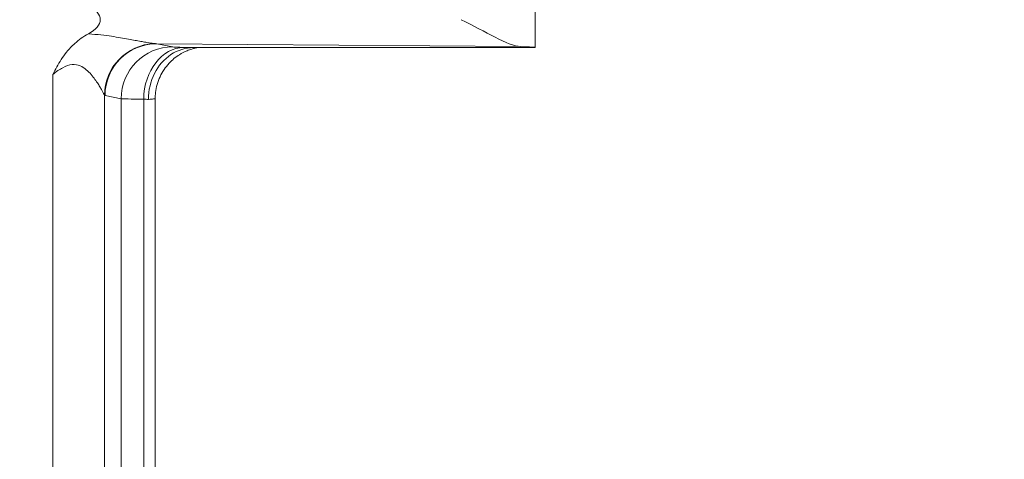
# Model space of a CAD drawing. Header units: inches. Extents: x -374 to 640, y -945 to 1059.
# Tile 188 of 222: x 145.17 to 146.404, y 60.754 to 61.305. Entities that reach past the tile are written whole.
import ezdxf

# ---------------------------------------------------------------- set-up
doc = ezdxf.new("R2010")
doc.units = ezdxf.units.IN
doc.header["$LTSCALE"] = 5
doc.header["$MEASUREMENT"] = 0
for name, color, linetype, lineweight in [('Dimension (ANSI)', 7, 'Continuous', 9), ('Visible (ANSI)', 7, 'Continuous', 18), ('Visible Narrow (ANSI)', 7, 'Continuous', 5)]:
    doc.layers.add(name, color=color, linetype=linetype, lineweight=lineweight)
doc.styles.add('Note Text (ANSI)', font='arial.ttf')
doc.dimstyles.new('.XX', dxfattribs={"dimscale": 5, "dimtxt": 0.095, "dimasz": 0.125, "dimexe": 0.1875, "dimexo": 0.0625, "dimgap": 0.0625, "dimtad": 0, "dimtih": 1, "dimtoh": 1, "dimrnd": 1e-08, "dimzin": 0, "dimdsep": 46, "dimtxsty": 'Note Text (ANSI)', "dimblk": 'Filled-1', "dimcen": 0.09, "dimdle": 0.45, "dimclrd": 256, "dimclre": 256, "dimclrt": 256, "dimadec": 0, "dimazin": 1, "dimtfac": 1.263158, "dimtofl": 0, "dimtmove": 0, "dimatfit": 3, "dimfxl": 1, "dimtolj": 1, "dimtzin": 4, "dimlwd": -1, "dimlwe": -1, "dimarcsym": 0})

# ---------------------------------------------------------------- blocks, each defined once
blk = doc.blocks.new('Filled-1')
at = {"color": 0}
for p, q in [((0, 0), (-1, 0.25)), ((-1, 0.25), (-1, -0.25)), ((-1, 0), (0, 0)), ((-1, -0.25), (0, 0))]:
    blk.add_line(p, q, dxfattribs=at)
at = {"color": 0, "flags": 128}
blk.add_lwpolyline([(-1, -0.25), (0, 0), (-1, 0.25), (-1, -0.25)], dxfattribs=at)
at = {"color": 0}
blk.add_solid([(-1, -0.25), (0, 0), (-1, 0.25), (-1, -0.25)], dxfattribs=at)
blk = doc.blocks.new('*D41')
at = {"layer": 'Defpoints', "color": 0, "transparency": 16777216}
for p in [(123.6124, 70.135), (123.6124, 44.4052), (150.1074, 44.4052)]:
    blk.add_point(p, dxfattribs=at)
at = {"layer": 'Dimension (ANSI)', "transparency": 16777216}
for p, q in [((123.9249, 70.135), (151.0449, 70.135)), ((150.1074, 69.51), (150.1074, 57.8253)), ((150.1074, 45.0302), (150.1074, 56.7149)), ((123.9249, 44.4052), (151.0449, 44.4052))]:
    blk.add_line(p, q, dxfattribs=at)
at = {"layer": 'Dimension (ANSI)', "transparency": 16777216, "xscale": 0.625, "yscale": 0.625, "zscale": 0.625}
for p, rotation in [((150.1074, 70.135), 90), ((150.1074, 44.4052), 270)]:
    blk.add_blockref('Filled-1', p, dxfattribs=dict(at, rotation=rotation))
at = {"layer": 'Dimension (ANSI)', "transparency": 16777216, "insert": (149.3019, 57.5128), "char_height": 0.475, "attachment_point": 1, "style": 'Note Text (ANSI)'}
blk.add_mtext('\\A1;25.73', dxfattribs=at)

msp = doc.modelspace()

# ---------------------------------------------------------------- linework, layer by layer
at = {"layer": 'Visible (ANSI)'}
for p, q in [((145.81613, 61.80218), (145.81613, 61.2701)), ((145.28279, 61.28459), (145.28279, 61.28459)), ((145.28488, 61.28429), (145.28488, 61.28429)), ((145.30963, 61.28011), (145.30963, 61.28011)), ((145.81613, 61.27007), (145.38801, 61.27007)), ((145.28279, 61.23649), (145.28279, 61.23649)), ((145.34, 60.33396), (145.34, 61.20618))]:
    msp.add_line(p, q, dxfattribs=at)
for centre, major_axis, ratio, start_param, end_param in [((145.20091, 61.30507), (-0.07023, 0), 0.4126366, 2.4797635, 3.8037897), ((145.65988, 61.2701), (-0.15625, 0), 0.0174551, 3.1335926, 3.6305312)]:
    msp.add_ellipse(centre, major_axis=major_axis, ratio=ratio, start_param=start_param, end_param=end_param, dxfattribs=at)
for points, knots in [([(145.72334, 61.30507), (145.73812, 61.29764), (145.75298, 61.28952), (145.77869, 61.27663), (145.7896, 61.27163), (145.79782, 61.27138)], [0.00000001, 0.00000001, 0.00000001, 0.00000001, 0.135667, 0.135667, 0.26911241, 0.26911241, 0.26911241, 0.26911241]), ([(145.21158, 61.23648), (145.21495, 61.24281), (145.21828, 61.24908), (145.2222, 61.25509), (145.22427, 61.25825), (145.22651, 61.26135), (145.22895, 61.26438), (145.23203, 61.26822), (145.23544, 61.27195), (145.23928, 61.2754), (145.24425, 61.27988), (145.24996, 61.2839), (145.25631, 61.28726)], [0, 0, 0, 0, 0.32757823, 0.32757823, 0.32757823, 0.5, 0.5, 0.5, 0.71794295, 0.71794295, 0.71794295, 0.99999996, 0.99999996, 0.99999996, 0.99999996]), ([(145.33151, 61.20506), (145.33151, 61.21648), (145.33419, 61.22787), (145.33911, 61.23765), (145.34404, 61.24742), (145.35115, 61.25562), (145.3597, 61.26132), (145.36822, 61.267), (145.37824, 61.27005), (145.3879, 61.27008)], [0, 0, 0, 0, 0.33333333, 0.33333333, 0.33333333, 0.66666667, 0.66666667, 0.66666667, 0.99875225, 0.99875225, 0.99875225, 0.99875225]), ([(145.39365, 61.27007), (145.39265, 61.26991), (145.39134, 61.26966), (145.38863, 61.26903), (145.38726, 61.26867), (145.38392, 61.26765), (145.38191, 61.26693), (145.37667, 61.26476), (145.37344, 61.26309), (145.36561, 61.25818), (145.36118, 61.25451), (145.35275, 61.24542), (145.3489, 61.2397), (145.34315, 61.22734), (145.34123, 61.22054), (145.34014, 61.21121), (145.34, 61.20869), (145.34, 61.20619)], [0.13156273, 0.13156273, 0.13156273, 0.13156273, 0.14556663, 0.14556663, 0.15769936, 0.15769936, 0.17449811, 0.17449811, 0.20220482, 0.20220482, 0.24544633, 0.24544633, 0.29682635, 0.29682635, 0.34936639, 0.34936639, 0.36849923, 0.36849923, 0.36849923, 0.36849923])]:
    msp.add_open_spline(points, degree=3, knots=knots, dxfattribs=at)
msp.add_open_spline([(145.34, 61.20618), (145.34, 61.20618), (145.34, 61.20618), (145.34, 61.20619)], degree=3, dxfattribs=at)
at = {"layer": 'Visible Narrow (ANSI)'}
for p, q in [((145.79782, 61.27138), (145.34187, 61.27498)), ((145.34187, 61.27498), (145.36197, 61.27097)), ((145.21158, 61.23648), (145.21158, 60.30367)), ((145.27633, 61.21048), (145.27632, 60.32967)), ((145.27712, 61.20999), (145.29721, 61.20598)), ((145.29721, 61.20598), (145.29721, 60.33417)), ((145.32557, 61.20537), (145.32557, 60.33478))]:
    msp.add_line(p, q, dxfattribs=at)
for centre, start, end in [((132.61238, 552.0832), 269.3079848, 269.3079849), ((132.61238, 552.0832), 269.3364756, 269.3364757), ((132.61238, 552.0832), 270.0142531, 270.0142532), ((132.61238, -437.54305), 89.30796703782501, 89.30796710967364), ((132.61238, -437.54305), 89.98574681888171, 89.98574689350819), ((132.61238, -437.54305), 90.66352429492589, 90.66352437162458), ((132.61238, -437.54305), 90.69201509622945, 90.69201518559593)]:
    msp.add_arc(centre, 507.11098, start, end, dxfattribs=at)
for centre, major_axis, ratio, start_param, end_param in [((145.34108, 61.21048), (0.04678, 0.04513), 0.9921541, 0.8417554, 2.3702062), ((145.34187, 61.20999), (0.01272, 0.06374), 0.9960441, 0.1976885, 1.7669638), ((145.36197, 61.20598), (0.01272, 0.06374), 0.9960441, 0.1976885, 1.7669638), ((145.37614, 61.20537), (0.0014, 0.06498), 0.7779802, 0.0277295, 1.5876132), ((145.34104, 61.28797), (-0.02383, 0.00144), 0.5423931, 1.5114509, 1.6383974), ((145.42674, 61.27107), (-0.06502, 0), 0.0174524, 0.0872465, 0.6791555), ((145.27723, 61.335), (0.00008, -0.12503), 0.0871157, 6.1930527, 6.2657665), ((145.42673, 61.20608), (-0.13001, 0), 0.0087268, 0.087261, 0.6792234), ((145.27507, 61.20401), (0.06491, -0.00005), 0.0343258, 0.516425, 0.6791199)]:
    msp.add_ellipse(centre, major_axis=major_axis, ratio=ratio, start_param=start_param, end_param=end_param, dxfattribs=at)
for points, knots in [([(145.25631, 61.28726), (145.26199, 61.28695), (145.26724, 61.28648), (145.27206, 61.28595), (145.27687, 61.28542), (145.28124, 61.28483), (145.28531, 61.28423), (145.28938, 61.28363), (145.29315, 61.28302), (145.29664, 61.28242), (145.30014, 61.28183), (145.30336, 61.28126), (145.30635, 61.28071), (145.30935, 61.28016), (145.31211, 61.27964), (145.31468, 61.27916), (145.31725, 61.27868), (145.31961, 61.27824), (145.32183, 61.27783), (145.32404, 61.27742), (145.32609, 61.27705), (145.32805, 61.27671), (145.33, 61.27638), (145.33186, 61.27607), (145.33366, 61.2758), (145.33547, 61.27554), (145.33722, 61.27531), (145.33885, 61.27516)], [0.00000487, 0.00000487, 0.00000487, 0.00000487, 0.11111111, 0.11111111, 0.11111111, 0.22222222, 0.22222222, 0.22222222, 0.33333333, 0.33333333, 0.33333333, 0.44444444, 0.44444444, 0.44444444, 0.55555556, 0.55555556, 0.55555556, 0.66666667, 0.66666667, 0.66666667, 0.77777778, 0.77777778, 0.77777778, 0.88888889, 0.88888889, 0.88888889, 1, 1, 1, 1]), ([(145.37615, 61.27036), (145.37826, 61.27031), (145.38191, 61.27022), (145.38638, 61.27012), (145.38801, 61.27008)], [0, 0, 0, 0, 0.5, 0.99998817, 0.99998817, 0.99998817, 0.99998817]), ([(145.21158, 61.23648), (145.21603, 61.23986), (145.22016, 61.24274), (145.22424, 61.24488), (145.22832, 61.24702), (145.23234, 61.24844), (145.23598, 61.24879), (145.23963, 61.24914), (145.24291, 61.24844), (145.24583, 61.24722), (145.24874, 61.24601), (145.2513, 61.24427), (145.25359, 61.24236), (145.25587, 61.24044), (145.25789, 61.23836), (145.25971, 61.23628), (145.26152, 61.23421), (145.26312, 61.23215), (145.26456, 61.23018), (145.26599, 61.22821), (145.26725, 61.22634), (145.26837, 61.2246), (145.26949, 61.22287), (145.27046, 61.22126), (145.27132, 61.2198), (145.27218, 61.21834), (145.27292, 61.21703), (145.27357, 61.21584), (145.27421, 61.21465), (145.27477, 61.21359), (145.27524, 61.21267), (145.27571, 61.21175), (145.2761, 61.21096), (145.27633, 61.21048)], [0, 0, 0, 0, 0.09090909, 0.09090909, 0.09090909, 0.18181818, 0.18181818, 0.18181818, 0.27272727, 0.27272727, 0.27272727, 0.36363636, 0.36363636, 0.36363636, 0.45454545, 0.45454545, 0.45454545, 0.54545455, 0.54545455, 0.54545455, 0.63636364, 0.63636364, 0.63636364, 0.72727273, 0.72727273, 0.72727273, 0.81818182, 0.81818182, 0.81818182, 0.90909091, 0.90909091, 0.90909091, 0.99999999, 0.99999999, 0.99999999, 0.99999999]), ([(145.33151, 61.20506), (145.33436, 61.20524), (145.33859, 61.2056), (145.34, 61.20599), (145.34, 61.20618)], [0, 0, 0, 0, 0.5, 0.96729041, 0.96729041, 0.96729041, 0.96729041])]:
    msp.add_open_spline(points, degree=3, knots=knots, dxfattribs=at)

# ---------------------------------------------------------------- dimensions: what is measured, and where the dimension line sits
at = {"layer": 'Dimension (ANSI)'}
dim = msp.add_linear_dim(base=(150.10738, 44.40517), p1=(123.61238, 70.13498), p2=(123.61238, 44.40517), angle=90, dimstyle='.XX', override={"dimgap": 0.0625, "dimdec": 2, "dimtol": 0, "dimlim": 0, "dimtp": 0, "dimtm": 0, "dimtdec": 2, "dimatfit": 1}, dxfattribs=at)
dim.commit()
dim.dimension.update_dxf_attribs({"geometry": '*D41', "text_midpoint": (150.10738, 57.27007), "dimtype": 160})

doc.saveas('drawing.dxf')
